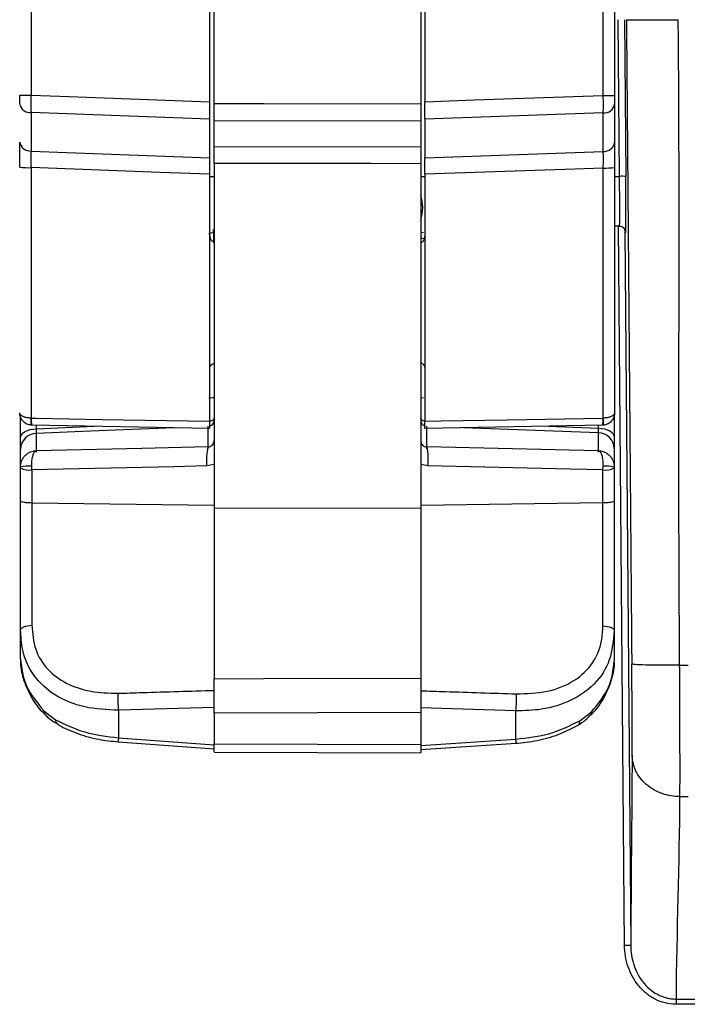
# Model space of a CAD drawing. Header units: millimetres. Extents: x 12 to 859, y 4 to 555.
# Tile 8 of 70: x 111 to 132, y 241 to 271. Entities that reach past the tile are written whole.
import ezdxf

# ---------------------------------------------------------------- set-up
doc = ezdxf.new("R2010")
doc.units = ezdxf.units.MM

msp = doc.modelspace()

# ---------------------------------------------------------------- linework, layer by layer
at = {"color": 7, "linetype": 'Continuous', "lineweight": 25}
for p, q in [((117.394, 268.75), (117.394, 274.343)), ((123.744, 274.355), (123.744, 268.739)), ((117.254, 274.136), (117.254, 268.803)), ((123.871, 274.136), (123.871, 268.803)), ((111.766, 273.922), (111.766, 269.005)), ((129.357, 268.994), (129.357, 273.933)), ((129.706, 273.909), (129.706, 268.995)), ((129.857, 266.507), (129.816, 271.325)), ((130.007, 271.325), (130.047, 266.502)), ((129.706, 268.728), (129.706, 267.545)), ((117.254, 268.27), (111.766, 268.47)), ((111.766, 268.47), (111.766, 267.287)), ((117.254, 268.27), (117.254, 267.081)), ((129.357, 268.459), (123.871, 268.27)), ((123.871, 268.27), (123.871, 267.081)), ((129.357, 267.276), (129.357, 268.459)), ((123.744, 268.203), (117.394, 268.214)), ((117.394, 267.423), (117.394, 268.214)), ((123.744, 268.203), (123.744, 267.411)), ((117.394, 267.423), (123.744, 267.411)), ((111.766, 267.287), (117.254, 267.081)), ((123.871, 267.081), (129.357, 267.276)), ((111.766, 266.775), (111.766, 259.073)), ((117.394, 266.907), (117.394, 256.3)), ((123.744, 266.895), (123.744, 256.296)), ((129.357, 259.073), (129.357, 266.764)), ((129.706, 266.777), (129.706, 259.235)), ((117.254, 266.571), (117.254, 258.977)), ((123.871, 266.571), (123.871, 258.977)), ((129.856, 264.975), (129.706, 264.975)), ((117.386, 264.804), (117.387, 264.791)), ((117.387, 264.462), (117.387, 264.791)), ((130.047, 264.786), (130.042, 264.786)), ((111.444, 258.468), (111.444, 259.114)), ((111.766, 259.073), (111.775, 259.073)), ((129.349, 259.072), (129.357, 259.073)), ((129.694, 259.15), (129.694, 258.488)), ((111.793, 258.854), (111.766, 258.856)), ((117.254, 258.759), (111.793, 258.854)), ((129.332, 258.854), (123.871, 258.758)), ((129.357, 258.855), (129.332, 258.854)), ((111.444, 257.61), (111.444, 258.124)), ((117.204, 258.19), (117.207, 258.189)), ((123.931, 258.188), (123.933, 258.189)), ((129.203, 258.071), (123.933, 258.189)), ((129.694, 258.144), (129.694, 257.607)), ((111.444, 257.541), (111.444, 257.57)), ((111.444, 256.525), (111.444, 257.541)), ((111.792, 257.481), (111.789, 257.596)), ((111.792, 257.481), (111.792, 256.462)), ((117.394, 257.644), (117.171, 257.602)), ((123.966, 257.601), (123.744, 257.644)), ((129.346, 257.48), (129.348, 257.595)), ((129.346, 256.465), (129.346, 257.48)), ((129.694, 257.57), (129.694, 257.541)), ((129.694, 257.541), (129.694, 256.527)), ((111.444, 252.559), (111.444, 256.525)), ((111.792, 256.462), (111.792, 252.705)), ((117.394, 256.381), (111.792, 256.462)), ((129.346, 256.465), (123.744, 256.384)), ((129.346, 252.681), (129.346, 256.465)), ((129.694, 256.527), (129.694, 252.535)), ((123.744, 256.296), (117.394, 256.3)), ((117.394, 256.3), (117.394, 251.06)), ((123.744, 256.296), (123.744, 251.08)), ((111.444, 251.663), (111.444, 252.559)), ((129.694, 252.535), (129.694, 251.614)), ((131.694, 251.474), (131.97, 251.474)), ((117.394, 250.172), (114.453, 250.088)), ((126.671, 250.069), (123.744, 250.161)), ((112.158, 250.075), (112.518, 249.799)), ((114.453, 250.088), (114.453, 249.241)), ((123.744, 250.02), (117.394, 249.999)), ((117.394, 249.999), (117.394, 249.058)), ((123.744, 250.02), (123.744, 249.037)), ((126.671, 249.202), (126.671, 250.069)), ((128.638, 249.767), (128.994, 250.042)), ((114.453, 249.241), (117.394, 249.029)), ((123.744, 249.009), (126.671, 249.202)), ((114.445, 249.114), (117.393, 248.902)), ((117.394, 249.058), (123.744, 249.037)), ((123.744, 248.882), (126.678, 249.076)), ((117.394, 248.806), (123.744, 248.785)), ((131.703, 247.435), (131.961, 247.435)), ((131.593, 241.209), (133.212, 241.209)), ((131.593, 241.209), (131.593, 241.047)), ((133.212, 241.047), (131.593, 241.047))]:
    msp.add_line(p, q, dxfattribs=at)
at = {"color": 8, "linetype": 'Continuous', "lineweight": 25}
for p, q in [((117.254, 266.507), (117.394, 266.507)), ((123.744, 266.507), (123.871, 266.507)), ((129.706, 266.507), (129.857, 266.507)), ((130.008, 242.859), (129.822, 264.975)), ((117.387, 264.791), (117.226, 264.732)), ((123.757, 264.788), (123.829, 264.783)), ((130.014, 264.812), (130.199, 242.854)), ((123.86, 264.588), (123.737, 264.607)), ((111.925, 258.852), (111.925, 258.745)), ((111.925, 258.745), (113.707, 258.821)), ((111.925, 258.597), (111.925, 258.031)), ((117.213, 258.136), (117.213, 258.823)), ((123.925, 258.823), (123.925, 258.131)), ((127.669, 258.825), (129.21, 258.764)), ((129.21, 258.764), (129.21, 258.852)), ((129.21, 258.029), (129.21, 258.617))]:
    msp.add_line(p, q, dxfattribs=at)
at = {"color": 7, "linetype": 'Continuous', "lineweight": 25, "flags": 128}
for points in [[(111.766, 269.005), (112.936, 268.962), (117.254, 268.803)], [(123.871, 268.803), (125.389, 268.856), (129.357, 268.994)], [(117.394, 268.75), (118.918, 268.747), (123.744, 268.739)], [(117.254, 266.571), (115.737, 266.628), (111.766, 266.775)], [(123.744, 266.895), (122.22, 266.898), (117.394, 266.907)], [(129.357, 266.764), (128.188, 266.723), (123.871, 266.571)], [(111.775, 259.073), (111.924, 259.07), (113.949, 259.035), (117.254, 258.977)], [(123.871, 258.977), (124.377, 258.986), (126.402, 259.021), (129.349, 259.072)], [(111.444, 258.468), (111.453, 258.521), (111.48, 258.571), (111.524, 258.618), (111.583, 258.659), (111.656, 258.693), (111.739, 258.72), (111.83, 258.737), (111.925, 258.745)], [(129.21, 258.764), (129.306, 258.757), (129.397, 258.74), (129.48, 258.713), (129.553, 258.679), (129.613, 258.637), (129.657, 258.591), (129.684, 258.54), (129.694, 258.488)], [(117.204, 258.19), (115.175, 258.144), (111.935, 258.072)], [(117.171, 257.602), (116.16, 257.579), (111.792, 257.481)], [(129.346, 257.48), (128.334, 257.503), (123.966, 257.601)], [(111.444, 252.559), (111.45, 252.586), (111.47, 252.612), (111.501, 252.637), (111.544, 252.658), (111.596, 252.676), (111.656, 252.69), (111.722, 252.7), (111.792, 252.705)], [(129.346, 252.681), (129.415, 252.676), (129.481, 252.667), (129.541, 252.652), (129.594, 252.634), (129.636, 252.613), (129.668, 252.588), (129.687, 252.562), (129.694, 252.535)], [(117.394, 251.06), (118.918, 251.065), (123.744, 251.08)]]:
    msp.add_lwpolyline(points, dxfattribs=at)
at = {"color": 8, "linetype": 'Continuous', "lineweight": 25, "flags": 128}
for points in [[(117.394, 259.075), (117.39, 259.055), (117.38, 259.036), (117.364, 259.019), (117.341, 259.003), (117.314, 258.99), (117.283, 258.98), (117.254, 258.975)], [(123.871, 258.977), (123.855, 258.981), (123.824, 258.991), (123.796, 259.004), (123.774, 259.019), (123.757, 259.037), (123.747, 259.056), (123.744, 259.075)], [(116.165, 258.778), (113.59, 258.668), (111.925, 258.597)], [(129.21, 258.617), (128.933, 258.628), (125.889, 258.747), (125.056, 258.779)]]:
    msp.add_lwpolyline(points, dxfattribs=at)
at = {"color": 7, "linetype": 'Continuous', "lineweight": 25}
for centre, radius, start, end in [((111.684, 304.769), 35.764, 269.5742, 270.1314), ((129.44, 302.987), 33.993, 269.8607, 270.4497), ((111.742, 268.797), 0.329, 190.4295, 274.2578), ((129.382, 268.788), 0.329, 265.5498, 349.5203), ((111.742, 267.615), 0.329, 190.4295, 274.2578), ((129.382, 267.604), 0.329, 265.5498, 349.5203), ((111.684, 269.321), 2.547, 264.0087, 271.8425), ((129.439, 269.317), 2.554, 268.1477, 275.9999), ((129.916, 265.111), 1.398, 84.5924, 92.4088), ((122.632, 265.547), 1.175, 0, 18.9246), ((122.632, 265.547), 1.175, 341.0754, 0), ((129.852, 264.785), 0.19, 0.4989, 89.9989), ((129.856, 264.785), 0.19, 0.4989, 89.9989), ((112.452, 258.965), 0.695, 170.9861, 189.0139), ((112.395, 259.013), 0.623, 174.4863, 194.7721), ((128.697, 259.012), 0.655, 346.0164, 5.3003), ((128.635, 258.964), 0.73, 351.4219, 8.5781), ((111.933, 258.108), 0.49, 90.9208, 178.0562), ((129.204, 258.127), 0.49, 1.9498, 89.3127), ((111.709, 256.353), 1.246, 86.29, 102.2751), ((111.712, 258.055), 0.579, 242.3749, 277.8442), ((129.425, 258.054), 0.579, 262.1542, 297.6316), ((129.429, 256.352), 1.246, 77.7249, 93.71), ((117.791, 250.435), 3.357, 176.9775, 185.9258), ((123.226, 250.429), 3.463, 354.0275, 2.7098), ((112.268, 250.044), 0.114, 163.8869, 218.873), ((112.671, 249.785), 0.153, 174.4009, 234.5079), ((130.067, 241.462), 1.398, 84.5924, 92.4088)]:
    msp.add_arc(centre, radius, start, end, dxfattribs=at)
at = {"color": 8, "linetype": 'Continuous', "lineweight": 25}
for centre, radius, start, end in [((117.212, 259.006), 0.181, 283.4147, 358.4076), ((123.923, 259.005), 0.179, 181.0975, 252.8825), ((118.82, 257.804), 1.661, 166.5901, 186.9884), ((122.321, 257.804), 1.657, 352.9947, 13.4408), ((128.883, 250.011), 0.115, 321.9314, 15.681), ((128.484, 249.753), 0.155, 305.1959, 5.2101), ((117.581, 248.995), 3.138, 175.4988, 177.7898), ((123.774, 248.983), 2.905, 1.85, 4.3272)]:
    msp.add_arc(centre, radius, start, end, dxfattribs=at)
at = {"color": 7, "linetype": 'Continuous', "lineweight": 25}
for centre, major_axis, ratio, start_param, end_param in [((129.841, 266.563), (-0.016, 1.587), 0.009767, 3.141497, 4.677387), ((130.031, 266.564), (-0.016, 1.778), 0.008721, 3.141517, 4.677406), ((130.03, 266.247), (-0.013, 1.46), 0.008721, 3.068933, 3.141517), ((117.203, 259.71), (0.191, 0), 0.060432, 4.872867, 6.283185), ((123.934, 259.71), (0.191, 0), 0.060432, 3.141593, 4.150901)]:
    msp.add_ellipse(centre, major_axis=major_axis, ratio=ratio, start_param=start_param, end_param=end_param, dxfattribs=at)
for points in [[(130.066, 271.325), (130.121, 264.722), (130.178, 258.115), (130.234, 251.512)], [(131.653, 271.325), (131.708, 264.708), (131.638, 258.091), (131.694, 251.474)], [(130.243, 248.712), (130.228, 246.777), (130.214, 244.796), (130.199, 242.854)], [(131.703, 247.435), (131.687, 245.36), (131.61, 243.284), (131.593, 241.209)]]:
    msp.add_open_spline(points, degree=3, dxfattribs=at)
for points, knots in [([(130.066, 271.325), (130.067, 271.325), (130.078, 271.325), (130.119, 271.325), (130.15, 271.325), (130.23, 271.325), (130.279, 271.325), (130.395, 271.325), (130.462, 271.325), (130.608, 271.325), (130.687, 271.325), (130.86, 271.325), (130.952, 271.325), (131.237, 271.325), (131.444, 271.325), (131.653, 271.325)], [0, 0, 0, 0, 0.125, 0.125, 0.25, 0.25, 0.375, 0.375, 0.5, 0.5, 0.625, 0.625, 0.75, 0.75, 1, 1, 1, 1]), ([(111.418, 268.738), (111.418, 268.771), (111.418, 268.837), (111.418, 268.936), (111.418, 268.992), (111.418, 269.005)], [0, 0, 0, 0, 0.430525, 0.861063, 1, 1, 1, 1]), ([(111.766, 269.005), (111.765, 268.919), (111.763, 268.748), (111.764, 268.571), (111.766, 268.489), (111.766, 268.47)], [0, 0, 0, 0, 0.431925, 0.86383, 1, 1, 1, 1]), ([(129.357, 268.459), (129.358, 268.526), (129.36, 268.659), (129.359, 268.855), (129.357, 268.967), (129.357, 268.994)], [0, 0, 0, 0, 0.431871, 0.863724, 1, 1, 1, 1]), ([(129.706, 268.995), (129.706, 268.953), (129.706, 268.867), (129.706, 268.779), (129.706, 268.738), (129.706, 268.728)], [0, 0, 0, 0, 0.430608, 0.861227, 1, 1, 1, 1]), ([(117.254, 268.803), (117.254, 268.704), (117.254, 268.52), (117.254, 268.35), (117.254, 268.28), (117.254, 268.27)], [0, 0, 0, 0, 0.499429, 0.93198, 1, 1, 1, 1]), ([(117.394, 268.214), (117.394, 268.281), (117.394, 268.414), (117.394, 268.611), (117.394, 268.723), (117.394, 268.75)], [0, 0, 0, 0, 0.431521, 0.863042, 1, 1, 1, 1]), ([(123.744, 268.739), (123.744, 268.639), (123.744, 268.455), (123.744, 268.284), (123.744, 268.213), (123.744, 268.203)], [0, 0, 0, 0, 0.499437, 0.931509, 1, 1, 1, 1]), ([(123.871, 268.27), (123.871, 268.336), (123.871, 268.468), (123.871, 268.664), (123.871, 268.776), (123.871, 268.803)], [0, 0, 0, 0, 0.432022, 0.864055, 1, 1, 1, 1]), ([(111.418, 266.788), (111.418, 266.915), (111.418, 267.17), (111.418, 267.42), (111.418, 267.534), (111.418, 267.555)], [0, 0, 0, 0, 0.448236, 0.896483, 1, 1, 1, 1]), ([(117.394, 266.907), (117.394, 267.002), (117.394, 267.183), (117.394, 267.347), (117.394, 267.416), (117.394, 267.423)], [0, 0, 0, 0, 0.49957, 0.945882, 1, 1, 1, 1]), ([(123.744, 267.411), (123.744, 267.345), (123.744, 267.212), (123.744, 267.021), (123.744, 266.916), (123.744, 266.895)], [0, 0, 0, 0, 0.446026, 0.892052, 1, 1, 1, 1]), ([(129.706, 267.545), (129.706, 267.445), (129.706, 267.246), (129.706, 266.963), (129.706, 266.806), (129.706, 266.777)], [0, 0, 0, 0, 0.448324, 0.896657, 1, 1, 1, 1]), ([(111.766, 267.287), (111.765, 267.221), (111.763, 267.089), (111.764, 266.9), (111.766, 266.795), (111.766, 266.775)], [0, 0, 0, 0, 0.446345, 0.892523, 1, 1, 1, 1]), ([(117.254, 267.081), (117.254, 267.015), (117.254, 266.882), (117.254, 266.694), (117.254, 266.59), (117.254, 266.571)], [0, 0, 0, 0, 0.449783, 0.899577, 1, 1, 1, 1]), ([(123.871, 266.571), (123.871, 266.666), (123.871, 266.857), (123.871, 267.006), (123.871, 267.081)], [0, 0, 0, 0, 0.49999, 1, 1, 1, 1]), ([(129.357, 266.764), (129.358, 266.849), (129.36, 267.018), (129.359, 267.185), (129.357, 267.261), (129.357, 267.276)], [0, 0, 0, 0, 0.446614, 0.893078, 1, 1, 1, 1]), ([(129.852, 264.975), (129.875, 264.973), (129.918, 264.968), (129.968, 264.938), (130.002, 264.905), (130.022, 264.872), (130.033, 264.845), (130.037, 264.828), (130.039, 264.819), (130.04, 264.814), (130.04, 264.813), (130.04, 264.813)], [0, 0, 0, 0, 0.222833, 0.400614, 0.549066, 0.674123, 0.772599, 0.842789, 0.908337, 0.998752, 1, 1, 1, 1]), ([(117.254, 264.701), (117.259, 264.658), (117.267, 264.584), (117.328, 264.519), (117.373, 264.496), (117.387, 264.489)], [0, 0, 0, 0, 0.491793, 0.840101, 1, 1, 1, 1]), ([(117.386, 264.804), (117.381, 264.823), (117.375, 264.844), (117.369, 264.866), (117.369, 264.868)], [0, 0, 0, 0, 0.9314753, 1, 1, 1, 1]), ([(123.737, 264.457), (123.767, 264.474), (123.825, 264.508), (123.864, 264.582), (123.869, 264.638), (123.871, 264.664)], [0, 0, 0, 0, 0.350071, 0.698388, 1, 1, 1, 1]), ([(117.387, 260.75), (117.357, 260.736), (117.297, 260.709), (117.259, 260.659), (117.255, 260.626), (117.254, 260.614)], [0, 0, 0, 0, 0.386367, 0.771531, 1, 1, 1, 1]), ([(123.871, 260.644), (123.866, 260.667), (123.856, 260.713), (123.796, 260.758), (123.749, 260.776), (123.737, 260.781)], [0, 0, 0, 0, 0.432575, 0.866437, 1, 1, 1, 1]), ([(111.766, 259.073), (111.725, 259.077), (111.642, 259.083), (111.537, 259.114), (111.458, 259.156), (111.424, 259.199), (111.418, 259.226), (111.418, 259.235), (111.418, 259.235)], [0, 0, 0, 0, 0.217121, 0.434073, 0.655603, 0.88579, 0.99509, 1, 1, 1, 1]), ([(111.766, 258.856), (111.725, 258.863), (111.642, 258.879), (111.537, 258.95), (111.458, 259.05), (111.424, 259.15), (111.418, 259.213), (111.418, 259.234), (111.418, 259.235)], [0, 0, 0, 0, 0.217161, 0.434154, 0.65569, 0.885838, 0.995089, 1, 1, 1, 1]), ([(129.706, 259.235), (129.706, 259.234), (129.706, 259.225), (129.701, 259.198), (129.665, 259.155), (129.587, 259.113), (129.481, 259.082), (129.398, 259.076), (129.357, 259.073)], [0, 0, 0, 0, 0.004896, 0.117128, 0.346533, 0.567316, 0.783575, 1, 1, 1, 1]), ([(129.706, 259.235), (129.706, 259.234), (129.706, 259.212), (129.701, 259.148), (129.666, 259.048), (129.587, 258.949), (129.481, 258.877), (129.398, 258.862), (129.357, 258.855)], [0, 0, 0, 0, 0.004897, 0.117078, 0.346445, 0.567234, 0.783534, 1, 1, 1, 1]), ([(117.254, 258.977), (117.254, 258.949), (117.254, 258.894), (117.254, 258.825), (117.254, 258.777), (117.254, 258.76), (117.254, 258.759), (117.254, 258.759)], [0, 0, 0, 0, 0.234842, 0.469673, 0.704846, 0.94084, 1, 1, 1, 1]), ([(123.871, 258.758), (123.871, 258.761), (123.871, 258.767), (123.871, 258.811), (123.871, 258.875), (123.871, 258.936), (123.871, 258.97), (123.871, 258.977)], [0, 0, 0, 0, 0.236729, 0.473479, 0.709702, 0.94514, 1, 1, 1, 1]), ([(111.925, 258.745), (111.924, 258.711), (111.923, 258.647), (111.925, 258.613), (111.925, 258.597)], [0, 0, 0, 0, 0.536544, 1, 1, 1, 1]), ([(129.21, 258.617), (129.211, 258.634), (129.212, 258.669), (129.211, 258.733), (129.21, 258.764)], [0, 0, 0, 0, 0.499992, 1, 1, 1, 1]), ([(111.444, 258.124), (111.444, 258.169), (111.444, 258.252), (111.444, 258.4), (111.444, 258.468)], [0, 0, 0, 0, 0.539961, 1, 1, 1, 1]), ([(117.207, 258.189), (117.228, 258.192), (117.275, 258.199), (117.331, 258.237), (117.376, 258.296), (117.393, 258.351), (117.394, 258.384), (117.394, 258.39)], [0, 0, 0, 0, 0.191093, 0.423595, 0.659897, 0.94522, 1, 1, 1, 1]), ([(123.744, 258.389), (123.747, 258.363), (123.753, 258.308), (123.797, 258.245), (123.858, 258.2), (123.907, 258.192), (123.931, 258.188)], [0, 0, 0, 0, 0.267399, 0.551853, 0.787067, 1, 1, 1, 1]), ([(129.694, 258.488), (129.694, 258.408), (129.694, 258.261), (129.694, 258.181), (129.694, 258.144)], [0, 0, 0, 0, 0.539547, 1, 1, 1, 1]), ([(111.444, 257.57), (111.449, 257.626), (111.46, 257.738), (111.544, 257.886), (111.669, 258), (111.809, 258.06), (111.903, 258.071), (111.942, 258.071), (111.943, 258.071)], [0, 0, 0, 0, 0.210458, 0.420831, 0.633625, 0.851519, 0.995893, 1, 1, 1, 1]), ([(111.789, 257.596), (111.79, 257.652), (111.792, 257.763), (111.818, 257.907), (111.856, 258.014), (111.9, 258.066), (111.93, 258.073), (111.943, 258.072), (111.943, 258.071)], [0, 0, 0, 0, 0.210458, 0.420831, 0.633625, 0.851519, 0.995893, 1, 1, 1, 1]), ([(129.195, 258.071), (129.195, 258.071), (129.207, 258.072), (129.237, 258.066), (129.281, 258.014), (129.32, 257.906), (129.345, 257.762), (129.347, 257.651), (129.348, 257.595)], [0, 0, 0, 0, 0.004107, 0.148481, 0.366375, 0.579169, 0.789542, 1, 1, 1, 1]), ([(129.195, 258.071), (129.196, 258.071), (129.234, 258.07), (129.329, 258.059), (129.468, 258), (129.593, 257.886), (129.677, 257.737), (129.688, 257.625), (129.694, 257.57)], [0, 0, 0, 0, 0.004107, 0.148481, 0.366375, 0.579169, 0.789542, 1, 1, 1, 1]), ([(111.792, 256.462), (111.749, 256.464), (111.665, 256.466), (111.557, 256.479), (111.479, 256.496), (111.45, 256.511), (111.444, 256.521), (111.444, 256.524), (111.444, 256.525)], [0, 0, 0, 0, 0.227307, 0.454614, 0.681925, 0.909244, 0.961959, 1, 1, 1, 1]), ([(129.694, 256.527), (129.694, 256.526), (129.693, 256.523), (129.687, 256.514), (129.659, 256.498), (129.581, 256.481), (129.473, 256.469), (129.388, 256.466), (129.346, 256.465)], [0, 0, 0, 0, 0.0380572, 0.0907559, 0.3180751, 0.5453864, 0.7726931, 1, 1, 1, 1]), ([(114.453, 250.088), (114.101, 250.105), (113.396, 250.139), (112.482, 250.514), (111.82, 251.12), (111.489, 251.841), (111.457, 252.35), (111.444, 252.559)], [0, 0, 0, 0, 0.217659, 0.435441, 0.649515, 0.856143, 1, 1, 1, 1]), ([(111.792, 252.705), (111.814, 252.451), (111.859, 251.942), (112.245, 251.325), (112.837, 250.891), (113.589, 250.637), (114.155, 250.62), (114.439, 250.612)], [0, 0, 0, 0, 0.199551, 0.399542, 0.592465, 0.795635, 1, 1, 1, 1]), ([(129.694, 252.535), (129.665, 252.227), (129.608, 251.611), (129.124, 250.87), (128.389, 250.357), (127.534, 250.093), (126.934, 250.076), (126.671, 250.069)], [0, 0, 0, 0, 0.212274, 0.42499, 0.629813, 0.837845, 1, 1, 1, 1]), ([(126.686, 250.593), (127.007, 250.604), (127.65, 250.626), (128.481, 250.957), (129.058, 251.5), (129.315, 252.117), (129.337, 252.526), (129.346, 252.681)], [0, 0, 0, 0, 0.230377, 0.461172, 0.679992, 0.878579, 1, 1, 1, 1]), ([(111.446, 251.653), (111.446, 251.641), (111.434, 251.448), (111.51, 251.064), (111.735, 250.536), (111.974, 250.165), (112.16, 250.001), (112.188, 249.977)], [0, 0, 0, 0, 0.020356, 0.324246, 0.632473, 0.94513, 1, 1, 1, 1]), ([(111.444, 251.663), (111.476, 251.383), (111.541, 250.818), (111.952, 250.324), (112.158, 250.075)], [0, 0, 0, 0, 0.497028, 1, 1, 1, 1]), ([(128.97, 249.94), (128.984, 249.953), (129.152, 250.115), (129.402, 250.476), (129.626, 251.025), (129.718, 251.419), (129.693, 251.61), (129.692, 251.614)], [0, 0, 0, 0, 0.029184, 0.351316, 0.674893, 0.993401, 1, 1, 1, 1]), ([(128.994, 250.042), (129.197, 250.289), (129.599, 250.779), (129.662, 251.337), (129.694, 251.614)], [0, 0, 0, 0, 0.504237, 1, 1, 1, 1]), ([(131.694, 251.474), (131.523, 251.472), (131.338, 251.472), (130.98, 251.474), (130.808, 251.476), (130.524, 251.484), (130.412, 251.489), (130.268, 251.5), (130.235, 251.506), (130.234, 251.512)], [0, 0, 0, 0, 0.25, 0.25, 0.5, 0.5, 0.75, 0.75, 1, 1, 1, 1]), ([(130.243, 248.712), (130.243, 248.731), (130.243, 248.771), (130.244, 248.835), (130.244, 248.903), (130.244, 248.974), (130.244, 249.05), (130.244, 249.129), (130.245, 249.281), (130.244, 249.522), (130.244, 249.873), (130.242, 250.254), (130.24, 250.592), (130.238, 250.871), (130.237, 251.083), (130.235, 251.297), (130.234, 251.44), (130.234, 251.512)], [0, 0, 0, 0, 0.035699, 0.071328, 0.106938, 0.142579, 0.178301, 0.214155, 0.25019, 0.375478, 0.500159, 0.624719, 0.750053, 0.812901, 0.87533, 0.937606, 1, 1, 1, 1]), ([(131.694, 251.474), (131.694, 251.424), (131.695, 251.326), (131.696, 251.179), (131.696, 251.032), (131.697, 250.886), (131.698, 250.742), (131.699, 250.598), (131.699, 250.456), (131.7, 250.315), (131.7, 250.176), (131.701, 250.039), (131.701, 249.903), (131.702, 249.769), (131.702, 249.638), (131.703, 249.508), (131.703, 249.381), (131.703, 249.256), (131.704, 249.133), (131.704, 249.013), (131.704, 248.896), (131.704, 248.781), (131.705, 248.669), (131.705, 248.56), (131.705, 248.454), (131.705, 248.351), (131.705, 248.251), (131.705, 248.154), (131.705, 248.061), (131.705, 247.97), (131.705, 247.883), (131.704, 247.8), (131.704, 247.72), (131.704, 247.643), (131.704, 247.57), (131.703, 247.5), (131.703, 247.457), (131.703, 247.435)], [0, 0, 0, 0, 0.029713, 0.059358, 0.088937, 0.118448, 0.147892, 0.177269, 0.206579, 0.235821, 0.264997, 0.294105, 0.323146, 0.352121, 0.381027, 0.409867, 0.43864, 0.467346, 0.495984, 0.524555, 0.55306, 0.581497, 0.609867, 0.63817, 0.666405, 0.694574, 0.722676, 0.75071, 0.778677, 0.806577, 0.834411, 0.862177, 0.889875, 0.917507, 0.945072, 0.97257, 1, 1, 1, 1]), ([(117.394, 249.999), (117.394, 250.068), (117.394, 250.207), (117.394, 250.464), (117.394, 250.722), (117.394, 250.926), (117.394, 251.024), (117.394, 251.06)], [0, 0, 0, 0, 0.21891, 0.43782, 0.656728, 0.875635, 1, 1, 1, 1]), ([(123.744, 251.08), (123.744, 251.015), (123.744, 250.884), (123.744, 250.631), (123.744, 250.372), (123.744, 250.162), (123.744, 250.058), (123.744, 250.02)], [0, 0, 0, 0, 0.218922, 0.437845, 0.656768, 0.875694, 1, 1, 1, 1]), ([(114.439, 250.612), (114.692, 250.619), (115.677, 250.649), (116.662, 250.679), (117.394, 250.701)], [0, 0, 0, 0, 0.256668, 1, 1, 1, 1]), ([(123.744, 250.691), (123.997, 250.682), (124.977, 250.649), (125.958, 250.617), (126.686, 250.593)], [0, 0, 0, 0, 0.257776, 1, 1, 1, 1]), ([(112.183, 249.976), (112.217, 249.939), (112.334, 249.812), (112.482, 249.729), (112.586, 249.67)], [0, 0, 0, 0, 0.290144, 1, 1, 1, 1]), ([(112.518, 249.799), (112.808, 249.657), (113.386, 249.373), (114.098, 249.285), (114.453, 249.241)], [0, 0, 0, 0, 0.500765, 1, 1, 1, 1]), ([(128.572, 249.631), (128.625, 249.661), (128.771, 249.742), (128.889, 249.868), (128.964, 249.949)], [0, 0, 0, 0, 0.358967, 1, 1, 1, 1]), ([(112.583, 249.661), (112.597, 249.652), (112.78, 249.539), (113.196, 249.365), (113.813, 249.183), (114.244, 249.141), (114.446, 249.121)], [0, 0, 0, 0, 0.028796, 0.363623, 0.702736, 1, 1, 1, 1]), ([(126.671, 249.202), (127.028, 249.244), (127.753, 249.33), (128.34, 249.62), (128.638, 249.767)], [0, 0, 0, 0, 0.492822, 1, 1, 1, 1]), ([(126.678, 249.078), (126.697, 249.079), (126.944, 249.088), (127.416, 249.171), (128.047, 249.352), (128.401, 249.539), (128.571, 249.629)], [0, 0, 0, 0, 0.028249, 0.358379, 0.690815, 1, 1, 1, 1]), ([(117.394, 248.807), (117.394, 248.815), (117.394, 248.83), (117.394, 248.936), (117.394, 249.027), (117.394, 249.058)], [0, 0, 0, 0, 0.3906447, 0.793221, 1, 1, 1, 1]), ([(123.744, 249.037), (123.744, 248.98), (123.744, 248.866), (123.744, 248.788), (123.744, 248.794), (123.744, 248.796)], [0, 0, 0, 0, 0.402928, 0.805855, 1, 1, 1, 1]), ([(131.703, 247.435), (131.532, 247.435), (131.348, 247.463), (130.99, 247.587), (130.819, 247.685), (130.534, 247.933), (130.422, 248.084), (130.278, 248.398), (130.245, 248.561), (130.243, 248.712)], [0, 0, 0, 0, 0.25, 0.25, 0.5, 0.5, 0.75, 0.75, 1, 1, 1, 1]), ([(131.593, 241.047), (131.48, 241.047), (131.367, 241.062), (131.152, 241.115), (131.049, 241.154), (130.849, 241.256), (130.756, 241.318), (130.586, 241.458), (130.509, 241.537), (130.296, 241.798), (130.192, 241.992), (130.083, 242.309), (130.056, 242.418), (130.019, 242.636), (130.009, 242.747), (130.008, 242.859)], [0, 0, 0, 0, 0.125, 0.125, 0.25, 0.25, 0.375, 0.375, 0.5, 0.5, 0.75, 0.75, 0.875, 0.875, 1, 1, 1, 1]), ([(130.199, 242.854), (130.2, 242.755), (130.208, 242.655), (130.239, 242.46), (130.263, 242.362), (130.355, 242.078), (130.445, 241.902), (130.691, 241.585), (130.842, 241.451), (131.107, 241.308), (131.199, 241.272), (131.343, 241.235), (131.392, 241.225), (131.492, 241.212), (131.543, 241.209), (131.593, 241.209)], [0, 0, 0, 0, 0.125, 0.125, 0.25, 0.25, 0.5, 0.5, 0.75, 0.75, 0.875, 0.875, 0.9375, 0.9375, 1, 1, 1, 1])]:
    msp.add_open_spline(points, degree=3, knots=knots, dxfattribs=at)

doc.saveas('drawing.dxf')
